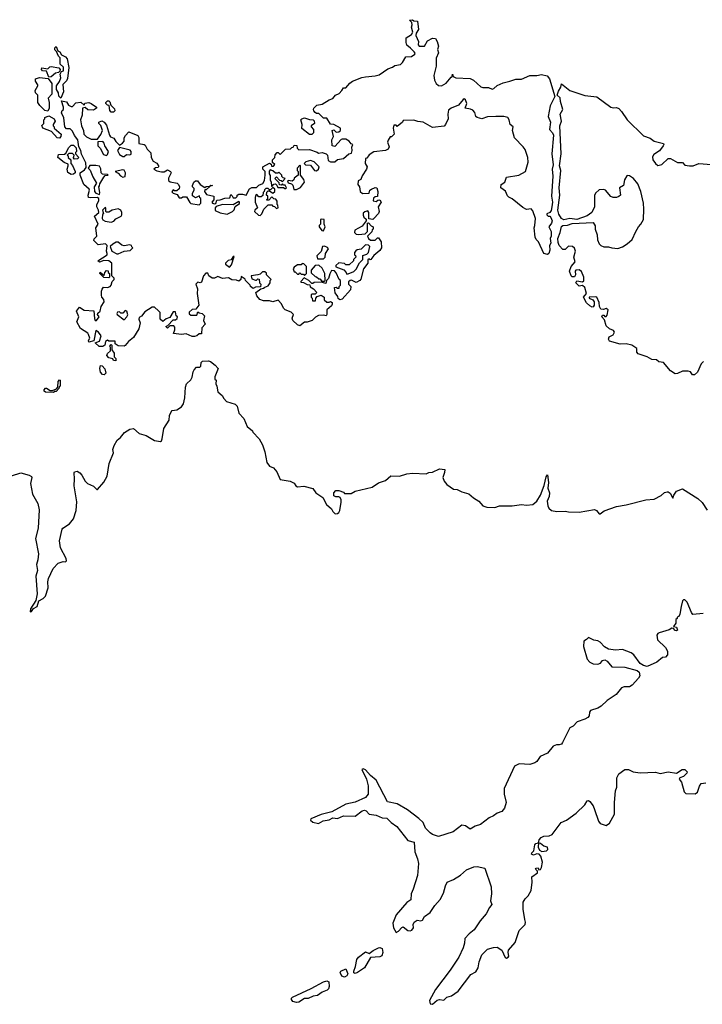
# Model space of a CAD drawing. Extents: x 2239831 to 2395310, y 665973 to 772585.
# Tile 11 of 144: x 2290815 to 2296635, y 677924 to 686320. Entities that reach past the tile are written whole.
import ezdxf

# ---------------------------------------------------------------- set-up
doc = ezdxf.new("R2010")
doc.units = 0

msp = doc.modelspace()

# ---------------------------------------------------------------- linework, layer by layer
at = {"layer": '0CON20XD'}
for points in [[(2291525, 683532.5), (2291493, 683533), (2291460, 683565), (2291495, 683580), (2291510, 683625), (2291486.4, 683656.4), (2291465, 683670), (2291448.3, 683581.7), (2291405, 683570), (2291403.3, 683585), (2291413.3, 683605), (2291403.3, 683635), (2291396, 683646), (2291335, 683687.5), (2291303.6, 683743.6), (2291320, 683785), (2291300, 683835), (2291325, 683867.5), (2291365, 683843.3), (2291447, 683837), (2291453, 683773), (2291460, 683755), (2291470, 683755), (2291492.5, 683785), (2291480, 683805), (2291483, 683817), (2291502.5, 683835), (2291510, 683875), (2291536.7, 683915), (2291533.3, 683935), (2291516.7, 683955), (2291511.7, 683971.7), (2291512, 684005), (2291518.3, 684021.7), (2291531.2, 684038.8), (2291565, 684036.7), (2291585.8, 684044.2), (2291596.2, 684055), (2291603, 684087), (2291620, 684105), (2291620, 684115), (2291600, 684135), (2291600, 684245), (2291575, 684262.5), (2291533.3, 684266.7), (2291495, 684252.5), (2291482.5, 684265), (2291560, 684315), (2291562.5, 684325), (2291556.7, 684345), (2291560, 684395), (2291548.3, 684408.3), (2291485, 684400), (2291447, 684437), (2291449.3, 684450.7), (2291472.5, 684475), (2291463.3, 684545), (2291483.3, 684575), (2291453.3, 684645), (2291490, 684675), (2291487, 684697), (2291473.3, 684725), (2291473.3, 684745), (2291490, 684775), (2291490, 684795), (2291475, 684802.5), (2291415, 684800), (2291403.3, 684805), (2291398.8, 684825), (2291410, 684865), (2291407.5, 684875), (2291362, 684915), (2291330, 684995), (2291330, 685015), (2291369.3, 685040.7), (2291381.7, 685058.3), (2291379.3, 685099.3), (2291343, 685173), (2291337.5, 685205), (2291320, 685235), (2291312.5, 685295), (2291281.7, 685331.7), (2291265, 685370), (2291245, 685390), (2291215, 685390), (2291200, 685405), (2291191.7, 685481.7), (2291173, 685527), (2291177.5, 685545), (2291187.5, 685555), (2291190, 685575), (2291172.5, 685627.5), (2291215, 685620), (2291230.7, 685590.7), (2291255, 685580), (2291265, 685580), (2291295, 685610), (2291337.5, 685617.5), (2291365, 685590), (2291371.7, 685608.3), (2291405, 685612.5), (2291425, 685606.7), (2291470, 685575), (2291470, 685565), (2291445, 685547.5), (2291395, 685552.5), (2291375, 685570), (2291350, 685565), (2291347.5, 685505), (2291333.3, 685465), (2291342.5, 685415), (2291360, 685375), (2291362.5, 685345), (2291385, 685322.5), (2291425, 685300), (2291478.3, 685301.7), (2291508.3, 685341.7), (2291522.5, 685375), (2291507, 685417), (2291490, 685435), (2291490, 685445), (2291515, 685457.5), (2291536.4, 685446.4), (2291555, 685420), (2291580, 685335), (2291590.7, 685320.7), (2291618.3, 685308.3), (2291635, 685280), (2291665, 685250), (2291693.3, 685266.7), (2291706.4, 685283.6), (2291707, 685313), (2291716.4, 685333.6), (2291745, 685362.5), (2291823, 685333), (2291830, 685315), (2291830, 685265), (2291877, 685257), (2291885, 685250), (2291902.5, 685215), (2291932.5, 685185), (2291937.5, 685145), (2291952.5, 685115), (2291985, 685097.5), (2291997.5, 685075), (2292000, 685065), (2291995, 685060), (2291973, 685057), (2291960, 685045), (2291985, 685030), (2292025, 685022.5), (2292046.4, 685023.6), (2292075, 685040), (2292102.5, 685025), (2292106.4, 685013.6), (2292085, 684970), (2292085, 684950), (2292098.3, 684938.3), (2292157, 684927), (2292170, 684915), (2292178.8, 684895), (2292175, 684877.5), (2292155, 684860), (2292135, 684860), (2292125, 684870), (2292111.7, 684851.7), (2292125, 684840), (2292158.3, 684828.3), (2292175, 684800), (2292195, 684800), (2292205, 684810), (2292238.3, 684808.3), (2292265, 684760), (2292275, 684752.5), (2292345, 684740), (2292360, 684755), (2292360, 684795), (2292351.7, 684801.7), (2292348.3, 684818.3), (2292315, 684800), (2292288.3, 684818.3), (2292288.3, 684841.7), (2292302.5, 684865), (2292301.7, 684881.7), (2292290, 684895), (2292290, 684905), (2292300, 684935), (2292313, 684947), (2292330, 684945), (2292353.6, 684913.6), (2292395, 684890), (2292405, 684897.5), (2292440, 684900), (2292445, 684910), (2292460, 684905), (2292440, 684900), (2292405, 684870), (2292395, 684870), (2292390, 684855), (2292408.3, 684828.3), (2292470, 684815), (2292470, 684785), (2292452.5, 684765), (2292460, 684755), (2292475, 684750), (2292488.3, 684751.7), (2292495, 684780), (2292525, 684782.5), (2292565, 684797.5), (2292608.3, 684801.7), (2292615, 684830), (2292628.3, 684818.3), (2292635, 684800), (2292658.3, 684801.7), (2292668.3, 684811.7), (2292670, 684825), (2292685, 684832.5), (2292715, 684832.5), (2292745, 684822.5), (2292775, 684877.5), (2292795, 684890), (2292835, 684890), (2292855, 684910), (2292887, 684923), (2292901.7, 684948.3), (2292907.5, 684995), (2292907.5, 685025), (2292887.5, 685045), (2292887.5, 685065), (2292945, 685097.5), (2292958.3, 685088.3), (2292961.7, 685071.7), (2292978.3, 685071.7), (2292990, 685085), (2292971.7, 685101.7), (2292970, 685125), (2292990, 685145), (2292993, 685167), (2293011.7, 685188.3), (2293018.3, 685188.3), (2293035, 685170), (2293083, 685217), (2293125, 685220), (2293135, 685230), (2293148.3, 685231.7), (2293155, 685250), (2293178.3, 685248.3), (2293180, 685225), (2293195, 685210), (2293285, 685212.5), (2293351.7, 685191.7), (2293363, 685183), (2293395, 685186.7), (2293427, 685177), (2293440, 685165), (2293445, 685120), (2293465, 685107.5), (2293501.7, 685108.3), (2293525, 685127.5), (2293575, 685137.5), (2293623, 685177), (2293645, 685182.5), (2293651.2, 685205), (2293648.3, 685231.7), (2293656.2, 685256.2), (2293641.7, 685261.7), (2293623.9, 685283.9), (2293595, 685300), (2293565, 685302.5), (2293555, 685297.5), (2293501.7, 685238.3), (2293480, 685245), (2293477.5, 685295), (2293490, 685325), (2293480, 685375), (2293495, 685380), (2293515, 685360), (2293537, 685363), (2293550, 685375), (2293550, 685395), (2293495, 685427.5), (2293465, 685430), (2293435, 685480), (2293405, 685480), (2293365, 685520), (2293345, 685520), (2293335, 685527.5), (2293322.3, 685542.3), (2293321.2, 685555), (2293324.2, 685565.8), (2293349.3, 685590.7), (2293395, 685600), (2293453, 685637), (2293485, 685647.5), (2293507.5, 685675), (2293538.3, 685691.7), (2293562.5, 685715), (2293575, 685740), (2293595, 685740), (2293630.5, 685779.5), (2293652.5, 685795), (2293733, 685827), (2293765, 685833.8), (2293845, 685840.6), (2293879.2, 685850.8), (2293955, 685901.8), (2293995, 685913.8), (2294015, 685928.9), (2294062, 685938), (2294079.1, 685955), (2294107.2, 686002.8), (2294155, 686005.6), (2294183.8, 686025), (2294186.7, 686035), (2294180, 686045), (2294148.4, 686078.4), (2294115, 686102.5), (2294110.5, 686125), (2294110, 686165), (2294156.9, 686193.1), (2294166.4, 686213.6), (2294156.7, 686255), (2294162.5, 686275), (2294160, 686295), (2294140, 686315), (2294165, 686320), (2294175, 686310), (2294206.4, 686306.4), (2294216.2, 686235), (2294196.7, 686205), (2294193.6, 686186.4), (2294216.2, 686135), (2294213.8, 686105), (2294222.5, 686095), (2294266.1, 686093.9), (2294291.7, 686138.3), (2294335, 686162), (2294359.1, 686159.1), (2294375, 686133.3), (2294385.8, 686095), (2294377.5, 686065), (2294386.4, 686036.4), (2294366.9, 685993.1), (2294367.1, 685925), (2294345.6, 685845), (2294350.9, 685805), (2294365.5, 685775), (2294385, 685757.9), (2294412.6, 685757.4), (2294451.5, 685778.5), (2294495, 685830), (2294502.5, 685835), (2294505, 685856.7), (2294510, 685835), (2294533.2, 685823.2), (2294655, 685817.5), (2294685, 685805.6), (2294747.6, 685747.6), (2294765, 685741.5), (2294812.7, 685742.7), (2294845, 685728), (2294857.9, 685732.1), (2294885, 685758), (2294937.9, 685782.1), (2294995, 685794.4), (2295045, 685813.5), (2295095, 685812.3), (2295165, 685843.6), (2295225, 685843.5), (2295265, 685853.5), (2295312.5, 685842.5), (2295331.2, 685815), (2295379.2, 685665), (2295337.1, 685585), (2295320.8, 685495), (2295341.9, 685445), (2295333.1, 685385), (2295358.5, 685355), (2295366.1, 685335), (2295353.3, 685175), (2295365, 685082.5), (2295356.2, 685045), (2295361.2, 684985), (2295348.8, 684815), (2295356.7, 684765), (2295352.9, 684725), (2295346.2, 684693.8), (2295335, 684676.7), (2295310, 684665), (2295310, 684655), (2295320, 684645), (2295335, 684643.3), (2295345, 684632), (2295355.4, 684605.4), (2295350.6, 684585), (2295327.5, 684555), (2295345.7, 684515), (2295345.6, 684475), (2295337.5, 684455), (2295342.5, 684415), (2295331.2, 684395), (2295336, 684355), (2295326.7, 684325), (2295315, 684317.5), (2295285, 684327.5), (2295237.5, 684425), (2295217.5, 684445), (2295210, 684465), (2295201.2, 684545), (2295208.8, 684565), (2295213.6, 684623.6), (2295190.7, 684690.7), (2295175, 684707.5), (2295135, 684702.5), (2295105, 684717.5), (2295013.6, 684793.6), (2294985, 684807.5), (2294975, 684817.5), (2294957.9, 684857.9), (2294917.5, 684885), (2294920, 684915), (2294952.5, 684935), (2294965, 684977.5), (2295070, 684995), (2295127.5, 685025), (2295150, 685105), (2295148.8, 685145), (2295123.6, 685213.6), (2295107.5, 685235), (2295035, 685312.5), (2295017.5, 685375), (2295022.5, 685405), (2294996.4, 685426.4), (2294990, 685465), (2294977.5, 685485), (2294943.9, 685493.9), (2294875, 685494.2), (2294805, 685490.6), (2294755, 685474.4), (2294715.8, 685485.8), (2294705, 685493.3), (2294695, 685527.5), (2294677.9, 685547.9), (2294658.1, 685558.1), (2294613.3, 685565), (2294626.5, 685605), (2294615, 685636.7), (2294605, 685645.8), (2294595, 685640.8), (2294557.9, 685592.1), (2294494.7, 685565.3), (2294472.3, 685547.7), (2294464.6, 685515), (2294467.1, 685475), (2294447.1, 685425), (2294435, 685412.9), (2294335, 685400), (2294255, 685446.7), (2294210.9, 685450.9), (2294175, 685464), (2294085, 685460), (2294080, 685445), (2294035, 685410), (2294025, 685420), (2294005, 685420), (2294000, 685395), (2294007.5, 685345), (2293985, 685320), (2293975, 685320), (2293958.3, 685291.7), (2293952.5, 685275), (2293966.2, 685235), (2293956.7, 685215), (2293935, 685203.8), (2293835, 685193.3), (2293795, 685167.5)], [(2291165, 685650), (2291148.3, 685668.3), (2291147.5, 685695), (2291130, 685725), (2291130, 685755), (2291156.2, 685793.8), (2291166.7, 685825), (2291160, 685855), (2291171.7, 685878.3), (2291187.5, 685885), (2291190, 685915), (2291161.7, 685941.7), (2291160, 685995), (2291145, 686010), (2291128.3, 686048.3), (2291113.6, 686063.6), (2291115, 686080), (2291125, 686090), (2291140, 686055), (2291157.5, 686045), (2291170.7, 686020.7), (2291205, 686002.5), (2291220, 685985), (2291233, 685913), (2291221.7, 685818.3), (2291215, 685800), (2291183.6, 685766.4), (2291190, 685705), (2291165, 685650)], [(2291065, 685830), (2291045, 685880), (2291010, 685885), (2291002.5, 685895), (2291005, 685910), (2291055, 685900), (2291071.7, 685918.3), (2291085, 685920), (2291148.3, 685908.3), (2291160, 685895), (2291158.3, 685881.7), (2291145, 685870), (2291120, 685865), (2291085, 685832.5), (2291065, 685830)], [(2291055, 685540), (2291030, 685545), (2290987, 685587), (2290971.2, 685615), (2290970, 685675), (2290950, 685695), (2290947.5, 685715), (2290970, 685755), (2290970, 685765), (2290950, 685795), (2290950, 685815), (2290985, 685827.5), (2291057.5, 685817.5), (2291090, 685775), (2291090, 685685), (2291058.3, 685651.7), (2291067.5, 685615), (2291067.5, 685565), (2291055, 685540)], [(2296645, 683405.7), (2296625, 683386.2), (2296594, 683315), (2296568.8, 683291.2), (2296551.7, 683291.7), (2296535, 683317.5), (2296515, 683323.3), (2296465, 683323.3), (2296425, 683303.3), (2296405, 683300), (2296365, 683326.7), (2296305, 683396.7), (2296265, 683402.5), (2296245, 683420), (2296205, 683423.3), (2296164, 683444), (2296089.3, 683469.3), (2296077.5, 683485), (2296076.7, 683515), (2296033.9, 683543.9), (2295985, 683556.2), (2295933.6, 683553.6), (2295845, 683577.5), (2295836.7, 683595), (2295842.5, 683615), (2295876, 683634), (2295887.5, 683655), (2295878.3, 683668.3), (2295843, 683683), (2295815, 683710), (2295801.7, 683761.7), (2295780, 683785), (2295785, 683800), (2295795, 683800), (2295805, 683790), (2295815, 683790), (2295825, 683800), (2295832.5, 683845), (2295815, 683857.5), (2295791.7, 683848.3), (2295770.7, 683850.7), (2295757.5, 683875), (2295757, 683907), (2295735, 683952.5), (2295725, 683958), (2295670, 683955), (2295670, 683945), (2295701.2, 683931.2), (2295713.3, 683915), (2295713.3, 683885), (2295705, 683872.5), (2295695, 683870), (2295675, 683878.8), (2295646.7, 683905), (2295623.3, 683955), (2295648, 683985), (2295635, 684037.5), (2295615, 684053.3), (2295585, 684047.5), (2295557.5, 684075), (2295565, 684092.5), (2295615, 684083.3), (2295626, 684094), (2295626, 684125), (2295605, 684172), (2295585, 684188), (2295556.4, 684183.6), (2295550, 684175), (2295553.8, 684145), (2295545, 684127.5), (2295525, 684127.5), (2295516.4, 684136.4), (2295503.6, 684176.4), (2295516.7, 684215), (2295551.2, 684255), (2295540.8, 684295), (2295553.8, 684345), (2295545, 684372.5), (2295527.3, 684387.3), (2295495, 684390), (2295465, 684360), (2295445, 684360), (2295414.1, 684394.1), (2295405, 684420), (2295402.9, 684455), (2295423.3, 684506.7), (2295434.4, 684555.6), (2295445, 684566.2), (2295485, 684568.8), (2295525, 684581.2), (2295705, 684590), (2295721.7, 684561.7), (2295722.5, 684535), (2295740, 684485), (2295743, 684443), (2295755, 684410), (2295770, 684395), (2295795, 684382.5), (2295835, 684382.5), (2295865, 684373.3), (2295915, 684370), (2295955.9, 684384.1), (2295995, 684407.5), (2296037.5, 684445), (2296067.5, 684515), (2296092.5, 684555), (2296112.5, 684575), (2296133.8, 684615), (2296136.9, 684705), (2296134.2, 684755), (2296112.5, 684855), (2296085, 684920), (2296048, 684965), (2296015, 684988), (2296000.7, 684990.7), (2295990.7, 684989.3), (2295972.5, 684955), (2295963, 684907), (2295928.8, 684885), (2295936.7, 684825), (2295925, 684812.5), (2295905, 684802.5), (2295875, 684802.5), (2295855, 684812.5), (2295810, 684865), (2295795, 684872.5), (2295755, 684870), (2295725, 684840), (2295715, 684820), (2295716.1, 684723.9), (2295693.3, 684676.7), (2295653.6, 684646.4), (2295565, 684616.2), (2295505, 684623.8), (2295455, 684613.8), (2295433.4, 684623.4), (2295410.8, 684660.8), (2295403.9, 684695), (2295420.9, 684825), (2295415.4, 684885), (2295429.6, 685035), (2295417.9, 685075), (2295433.3, 685175), (2295420.8, 685415), (2295436, 685455), (2295422.5, 685515), (2295445.6, 685555), (2295426.9, 685623.1), (2295424.2, 685655), (2295397.5, 685675), (2295408.1, 685711.9), (2295429.2, 685745), (2295435, 685772.5), (2295505.6, 685715.6), (2295634.8, 685674.7), (2295735, 685660.8), (2295855, 685574.4), (2295875, 685568.1), (2295905, 685570), (2295922.3, 685562.3), (2295946.9, 685536.9), (2295996, 685465), (2296135, 685330), (2296190.7, 685310.7), (2296224.1, 685284.1), (2296303, 685263), (2296307.5, 685255), (2296302.5, 685245), (2296269.3, 685200.7), (2296220.7, 685169.3), (2296210.7, 685149.3), (2296213.9, 685123.9), (2296235, 685092.5), (2296255, 685077.5), (2296290, 685085), (2296345, 685137.5), (2296365, 685137.5), (2296425, 685103.3), (2296465, 685102.5), (2296485, 685080), (2296525, 685072.5), (2296557, 685073), (2296605, 685092.5), (2296715, 685086.2)], [(2291615, 685532.5), (2291595, 685532.5), (2291582.5, 685545), (2291578.3, 685588.3), (2291565, 685590), (2291550, 685605), (2291550, 685615), (2291563, 685627), (2291575, 685627.5), (2291585, 685620), (2291591.7, 685591.7), (2291625, 685560), (2291627, 685543), (2291615, 685532.5)], [(2291155, 685310), (2291133.6, 685313.6), (2291086.7, 685366.7), (2291012.5, 685395), (2291003.6, 685416.4), (2291020, 685435), (2291020, 685465), (2291030, 685475), (2291030, 685485), (2291065, 685500), (2291110, 685475), (2291117.5, 685455), (2291100, 685425), (2291100, 685415), (2291110, 685405), (2291110, 685395), (2291170, 685345), (2291167, 685323), (2291155, 685310)], [(2293305, 685340), (2293285, 685340), (2293221.7, 685391.7), (2293222.5, 685425), (2293213.3, 685465), (2293220, 685475), (2293245, 685483.3), (2293285, 685467.5), (2293317, 685467), (2293327, 685457), (2293327.5, 685435), (2293300, 685415), (2293300, 685405), (2293320, 685385), (2293320, 685355), (2293305, 685340)], [(2291255, 685001.2), (2291225, 685016.7), (2291218.8, 685045), (2291230, 685075), (2291228.3, 685088.3), (2291195, 685103.3), (2291140, 685145), (2291145, 685170), (2291197.5, 685172.5), (2291208.3, 685181.7), (2291235, 685230), (2291255, 685250), (2291275, 685250), (2291298.3, 685228.3), (2291300, 685195), (2291291.7, 685188.3), (2291290, 685175), (2291320, 685145), (2291307, 685133), (2291281.7, 685131.7), (2291270, 685145), (2291278.3, 685151.7), (2291280, 685165), (2291265, 685180), (2291235, 685180), (2291220, 685165), (2291228.3, 685158.3), (2291230, 685145), (2291250, 685125), (2291250, 685095), (2291267, 685077), (2291287.5, 685025), (2291287, 685013), (2291275, 685003.3), (2291255, 685001.2)], [(2291555, 685162.5), (2291565, 685170), (2291572.5, 685195), (2291542.5, 685245), (2291537, 685267), (2291525, 685280), (2291481.7, 685278.3), (2291482.5, 685245), (2291502.5, 685225), (2291530.7, 685170.7), (2291555, 685162.5)], [(2291705, 685152.5), (2291725, 685170), (2291755, 685167.5), (2291765, 685172.5), (2291767, 685197), (2291757, 685207), (2291665, 685230), (2291650, 685205), (2291665, 685170), (2291695, 685152.5), (2291705, 685152.5)], [(2293795, 685167.5), (2293775, 685140), (2293763.3, 685135), (2293760, 685095), (2293777.5, 685065), (2293773.3, 685045), (2293735, 684987.5), (2293723, 684957), (2293702.5, 684945), (2293697.5, 684915), (2293712.5, 684895), (2293717.5, 684855), (2293738.3, 684838.3), (2293795, 684840), (2293800, 684865), (2293813.9, 684876.1), (2293845, 684890), (2293860, 684885), (2293870, 684855), (2293867, 684813), (2293845, 684810), (2293831.7, 684798.3), (2293830, 684775), (2293855, 684770), (2293868.3, 684781.7), (2293885, 684782.5), (2293896, 684765), (2293872.5, 684725), (2293880, 684685), (2293875, 684667.5), (2293835, 684623.3), (2293825, 684617.5), (2293791.7, 684621.7), (2293792.5, 684675), (2293785, 684690), (2293758.3, 684681.7), (2293745, 684670), (2293743, 684653), (2293750, 684635), (2293768.3, 684618.3), (2293770, 684605), (2293735, 684560), (2293673.6, 684526.4), (2293670, 684505), (2293685, 684490), (2293705, 684487.5), (2293760, 684495), (2293780, 684515), (2293780, 684585), (2293788.3, 684588.3), (2293811.7, 684561.7), (2293830, 684555), (2293830, 684535), (2293821.7, 684528.3), (2293818.3, 684511.7), (2293780, 684475), (2293790, 684455), (2293805, 684440), (2293845, 684440), (2293865, 684460), (2293875, 684460), (2293896.7, 684425), (2293898.8, 684375), (2293885, 684352.5), (2293835, 684310), (2293810, 684275), (2293802.5, 684272.5), (2293795, 684280), (2293782.5, 684275), (2293782.5, 684245), (2293746.7, 684195), (2293725, 684107.5), (2293715.6, 684095), (2293685, 684080), (2293645, 684097.5), (2293633, 684097), (2293620, 684085), (2293620, 684065), (2293637.5, 684045), (2293635, 684017.5), (2293565, 683937.5), (2293545, 683930), (2293531.7, 683941.7), (2293528.3, 683958.3), (2293505, 683990), (2293500, 684035), (2293515, 684040), (2293525, 684030), (2293538.3, 684031.7), (2293540, 684045), (2293550, 684055), (2293550, 684095), (2293540, 684105), (2293515, 684160), (2293498.3, 684178.3), (2293475, 684180), (2293458.3, 684151.7), (2293447, 684113), (2293430, 684095), (2293425, 684070), (2293385, 684082.5), (2293325, 684080), (2293315, 684070), (2293305, 684070), (2293280, 684095), (2293241.7, 684118.3), (2293211.7, 684088.3), (2293211.7, 684081.7), (2293235, 684080), (2293265, 684062.5), (2293288.3, 684058.3), (2293291.7, 684041.7), (2293320, 684025), (2293347.5, 683995), (2293335, 683980), (2293305, 683980), (2293300, 683975), (2293300, 683955), (2293310, 683945), (2293311.7, 683921.7), (2293338.3, 683921.7), (2293340, 683945), (2293351.7, 683958.3), (2293385, 683970), (2293410, 683955), (2293411.7, 683931.7), (2293435, 683910), (2293455, 683910), (2293465, 683917.5), (2293478.3, 683908.3), (2293480, 683895), (2293475, 683880), (2293433, 683847), (2293433.3, 683805), (2293427.5, 683795), (2293405, 683801.2), (2293363, 683797), (2293337, 683783), (2293310, 683755), (2293265, 683740), (2293245, 683740), (2293205, 683710), (2293185, 683716.7), (2293144, 683755), (2293137.5, 683775), (2293150, 683805), (2293130, 683825), (2293080, 683845), (2293065, 683860), (2293048.3, 683898.3), (2293018.3, 683928.3), (2292975, 683913.3), (2292945, 683923.3), (2292895, 683921.2), (2292863.3, 683935), (2292837.5, 683965), (2292830, 683995), (2292870, 684025), (2292895, 684030), (2292905, 684040), (2292935, 684050), (2292950, 684075), (2292950, 684095), (2292960, 684105), (2292920, 684145), (2292918.3, 684158.3), (2292905, 684170), (2292885, 684170), (2292865, 684150), (2292847, 684143), (2292790, 684135), (2292795, 684110), (2292825, 684100), (2292835, 684100), (2292845, 684110), (2292858.3, 684108.3), (2292860, 684075), (2292870, 684065), (2292868.3, 684041.7), (2292825, 684040), (2292805, 684027.5), (2292782.5, 684045), (2292780, 684055), (2292740, 684095), (2292738.3, 684108.3), (2292705, 684130), (2292700, 684105), (2292685, 684090), (2292665, 684100), (2292625, 684102.5), (2292595, 684120), (2292545, 684114.2), (2292505, 684130), (2292475, 684116.7), (2292455, 684116.7), (2292427.5, 684135), (2292418.3, 684158.3), (2292401.7, 684158.3), (2292383, 684137), (2292365, 684082.5), (2292355, 684077.5), (2292335, 684082.5), (2292317.5, 684065), (2292330, 684025), (2292327.5, 683985), (2292342.5, 683885), (2292318.3, 683851.7), (2292285, 683850), (2292260, 683825), (2292261.7, 683811.7), (2292275, 683800), (2292325, 683800), (2292335, 683830), (2292345, 683820), (2292370, 683815), (2292390, 683795), (2292382.5, 683755), (2292397.5, 683725), (2292368.3, 683691.7), (2292365, 683640), (2292345, 683640), (2292325.9, 683624.1), (2292305, 683618.8), (2292285, 683618.8), (2292235, 683640), (2292195, 683634.4), (2292127.5, 683645), (2292137.5, 683675), (2292137, 683697), (2292128.3, 683708.3), (2292095, 683710), (2292075, 683690), (2292062.5, 683705), (2292078.3, 683711.7), (2292125, 683760), (2292145, 683760), (2292158.3, 683771.7), (2292160, 683785), (2292150, 683795), (2292145, 683830), (2292125, 683830), (2292095, 683780), (2292065, 683770), (2292035, 683747.5), (2292014.2, 683765), (2292013.3, 683823.3), (2291998.3, 683838.3), (2291965, 683867.5), (2291945, 683867.5), (2291882.5, 683827.5), (2291855, 683792.5), (2291835, 683780), (2291832.5, 683765), (2291843.3, 683735), (2291830, 683685), (2291785, 683610), (2291744, 683576), (2291715, 683541.2), (2291705, 683536.7), (2291655, 683540), (2291630, 683555), (2291628.3, 683578.3), (2291575, 683580), (2291565, 683587.5), (2291547.5, 683575), (2291542.5, 683545), (2291525, 683532.5)], [(2291495, 684830), (2291500, 684845), (2291490, 684895), (2291497, 684903), (2291498.3, 684921.7), (2291531.7, 684978.3), (2291545, 684990), (2291570, 684995), (2291565, 685000), (2291521.7, 685001.7), (2291510, 685015), (2291507, 685047), (2291495, 685070), (2291465, 685077.5), (2291413, 685077), (2291400, 685055), (2291417, 685037), (2291439.3, 684979.3), (2291470, 684925), (2291450, 684895), (2291453.6, 684853.6), (2291465, 684840), (2291495, 684830)], [(2293151.7, 684871.7), (2293175, 684872.5), (2293210, 684890), (2293242.5, 684935), (2293237, 684957), (2293210, 684995), (2293210, 685075), (2293205, 685080), (2293180, 685055), (2293180, 685035), (2293190, 685025), (2293190, 684995), (2293155, 684970), (2293152.5, 684955), (2293138.3, 684941.7), (2293105, 684950), (2293100, 684945), (2293105, 684930), (2293131.7, 684921.7), (2293145, 684910), (2293151.7, 684871.7)], [(2293345, 685032.5), (2293362.5, 685045), (2293367.5, 685065), (2293327, 685107), (2293295, 685120), (2293255, 685107.5), (2293240, 685095), (2293253, 685083), (2293295, 685080), (2293330, 685035), (2293345, 685032.5)], [(2291695, 684977.5), (2291715, 684982.5), (2291717.5, 685015), (2291705, 685037.5), (2291695, 685040), (2291630, 685025), (2291655, 685010), (2291675, 684987.5), (2291695, 684977.5)], [(2293085, 684880), (2293090, 684885), (2293078.3, 684908.3), (2293065, 684910), (2293055, 684920), (2293045, 684910), (2293031.7, 684911.7), (2293028.3, 684928.3), (2292990, 684965), (2293005, 684980), (2293031.7, 684951.7), (2293045, 684950), (2293055, 684940), (2293080, 684965), (2293061.7, 684971.7), (2293051.7, 684981.7), (2293050, 684995), (2293025, 685020), (2293015, 685010), (2292995, 685010), (2292975, 685030), (2292951.7, 685038.3), (2292943, 685027), (2292942.5, 685005), (2292951.7, 684991.7), (2292950, 684955), (2292960, 684935), (2292961.7, 684901.7), (2292968.3, 684901.7), (2292981.7, 684918.3), (2292995, 684920), (2293008.3, 684908.3), (2293015, 684890), (2293065, 684890), (2293075, 684880), (2293085, 684880)], [(2292865, 684650), (2292880, 684665), (2292897, 684703), (2292935, 684740), (2292965, 684740), (2292975, 684730), (2292988.3, 684728.3), (2293005, 684710), (2293020, 684715), (2293017, 684737), (2293010, 684745), (2293011.7, 684771.7), (2292998.3, 684788.3), (2292981.7, 684791.7), (2292965, 684810), (2292938.3, 684781.7), (2292925, 684780), (2292920, 684785), (2292930, 684795), (2292930, 684815), (2292920, 684825), (2292921.7, 684848.3), (2292935, 684860), (2292945, 684860), (2292975, 684840), (2292990, 684855), (2292990, 684875), (2292975, 684890), (2292955, 684870), (2292945, 684870), (2292935, 684880), (2292915, 684880), (2292901.7, 684868.3), (2292900, 684855), (2292890, 684845), (2292888.3, 684821.7), (2292875, 684810), (2292855, 684810), (2292838.3, 684828.3), (2292830, 684825), (2292823.3, 684805), (2292823.3, 684765), (2292842.5, 684715), (2292820, 684695), (2292817.5, 684685), (2292851.7, 684651.7), (2292865, 684650)], [(2291595, 684593.8), (2291618.3, 684601.7), (2291635, 684622.5), (2291680, 684645), (2291687.5, 684655), (2291687.5, 684675), (2291676.4, 684696.4), (2291655, 684707.5), (2291603, 684697), (2291575, 684680), (2291555, 684680), (2291550, 684685), (2291550, 684715), (2291545, 684717.5), (2291520, 684695), (2291530, 684665), (2291522.5, 684657.5), (2291517.5, 684625), (2291523.6, 684613.6), (2291545, 684602.5), (2291595, 684593.8)], [(2292585, 684662.5), (2292630, 684685), (2292645, 684700), (2292651.7, 684728.3), (2292688.3, 684751.7), (2292690, 684765), (2292685, 684770), (2292635, 684740), (2292545, 684743.3), (2292491.7, 684728.3), (2292483, 684717), (2292481.7, 684691.7), (2292525, 684672.5), (2292585, 684662.5)], [(2293405, 684520), (2293420, 684555), (2293410, 684575), (2293410, 684615), (2293385, 684620), (2293380, 684615), (2293380, 684575), (2293370, 684565), (2293370, 684555), (2293391.7, 684521.7), (2293405, 684520)], [(2291643, 684323), (2291655, 684323.3), (2291705, 684347.5), (2291757, 684353), (2291780, 684375), (2291771.7, 684381.7), (2291770, 684395), (2291755, 684400), (2291705, 684392.5), (2291685, 684397.5), (2291655, 684422.5), (2291638.3, 684421.7), (2291610, 684405), (2291587.5, 684385), (2291600, 684345), (2291643, 684323)], [(2293405, 684280), (2293420, 684295), (2293422.5, 684325), (2293447.5, 684365), (2293438.3, 684378.3), (2293415, 684390), (2293397.5, 684385), (2293387, 684343), (2293350, 684305), (2293355, 684280), (2293405, 684280)], [(2293605, 684150), (2293615, 684152.5), (2293665, 684173.8), (2293685, 684192.5), (2293713, 684247), (2293740, 684275), (2293741.7, 684308.3), (2293775, 684320), (2293790, 684335), (2293800, 684385), (2293788.3, 684398.3), (2293765, 684400), (2293727, 684363), (2293693, 684357), (2293681.7, 684348.3), (2293670, 684335), (2293670, 684315), (2293678.3, 684308.3), (2293680, 684295), (2293660, 684275), (2293660, 684265), (2293625, 684230), (2293595, 684230), (2293585, 684240), (2293535, 684247.5), (2293510, 684225), (2293511.7, 684211.7), (2293578.3, 684188.3), (2293600, 684165), (2293605, 684150)], [(2292605, 684210), (2292621.7, 684228.3), (2292645, 684300), (2292635, 684300), (2292618.3, 684271.7), (2292593, 684267), (2292570, 684245), (2292570, 684235), (2292605, 684210)], [(2293245, 684140), (2293260, 684155), (2293260, 684215), (2293238.3, 684238.3), (2293225, 684240), (2293215, 684230), (2293185, 684230), (2293155, 684210), (2293147.5, 684195), (2293155, 684170), (2293165, 684170), (2293185, 684150), (2293195, 684150), (2293205, 684160), (2293215, 684150), (2293235, 684150), (2293245, 684140)], [(2293415, 684090), (2293420, 684095), (2293417.5, 684155), (2293395, 684200), (2293367, 684227), (2293335, 684222.5), (2293300, 684185), (2293301.7, 684161.7), (2293335, 684130), (2293347, 684127), (2293365, 684110), (2293375, 684110), (2293391.7, 684091.7), (2293415, 684090)], [(2291575, 684120), (2291531.7, 684121.7), (2291500, 684155), (2291501.7, 684168.3), (2291535, 684140), (2291540, 684165), (2291555, 684180), (2291568.3, 684178.3), (2291570, 684165), (2291580, 684155), (2291580, 684125), (2291575, 684120)], [(2291705, 683760), (2291730, 683785), (2291737, 683803), (2291730, 683835), (2291715, 683840), (2291695, 683817.5), (2291678.3, 683818.3), (2291665, 683827.5), (2291650, 683825), (2291642.5, 683815), (2291647.5, 683805), (2291705, 683760)], [(2291635, 683410), (2291615, 683412.5), (2291608.3, 683428.3), (2291575, 683437.5), (2291557.5, 683455), (2291565, 683472.5), (2291590, 683495), (2291590, 683525), (2291582.5, 683535), (2291595, 683550), (2291600, 683545), (2291600, 683505), (2291620, 683475), (2291620, 683445), (2291635, 683430), (2291635, 683410)], [(2290675, 682407.1), (2290825, 682455.8), (2290897.3, 682437.3), (2290915.9, 682425.9), (2290920, 682415), (2290906.7, 682365), (2290924.2, 682275), (2290971.4, 682195), (2290980.9, 682140.9), (2290971.5, 681985), (2290950.6, 681895), (2290975.8, 681764.2), (2290971.4, 681715), (2290957.5, 681675), (2290965.8, 681624.2), (2290954.3, 681575), (2290964.2, 681425), (2290954.2, 681365.8), (2290906.2, 681295), (2290905, 681271.2), (2290915, 681273.8), (2290932, 681298), (2290965, 681316.2), (2290980, 681365), (2291015.6, 681384.4), (2291036, 681405), (2291056.9, 681475), (2291054.4, 681525), (2291060, 681555), (2291101.1, 681638.9), (2291142.5, 681685), (2291185, 681698.6), (2291205, 681698), (2291213.8, 681705), (2291211.4, 681725), (2291164, 681815), (2291156.2, 681875), (2291176.7, 681975), (2291183.3, 681985), (2291239.1, 682020.9), (2291272.9, 682065), (2291296, 682135), (2291301.2, 682208.8), (2291279.2, 682345), (2291284, 682405), (2291278.8, 682455), (2291283.3, 682465), (2291305, 682468.8), (2291327.5, 682455), (2291346.1, 682436.1), (2291372.5, 682385), (2291393.6, 682363.6), (2291445, 682342.5), (2291472.5, 682315), (2291480, 682315), (2291533.6, 682376.4), (2291561.7, 682428.3), (2291578, 682535), (2291613.8, 682625), (2291610.8, 682655), (2291621.1, 682688.9), (2291645.6, 682734.4), (2291675, 682756.2), (2291709.4, 682800.6), (2291755, 682829.4), (2291785, 682832.5), (2291835, 682790), (2291895, 682773.3), (2291965, 682732.5), (2292015, 682722.5), (2292025, 682730), (2292030, 682745), (2292044, 682835), (2292090, 682905), (2292093.8, 682945), (2292106.7, 682975), (2292115, 682986.7), (2292155, 682993.3), (2292195, 683018.8), (2292212, 683045), (2292224, 683095), (2292228.8, 683185), (2292236.7, 683215), (2292275, 683250), (2292287, 683273), (2292293, 683317), (2292302.5, 683335), (2292323, 683357), (2292351.7, 683358.3), (2292360, 683365), (2292363.3, 683396.7), (2292373, 683407), (2292425, 683412), (2292441.2, 683405), (2292482.5, 683375), (2292507.5, 683345), (2292480, 683275), (2292480, 683255), (2292490, 683245), (2292487.5, 683215), (2292497.5, 683195), (2292505, 683147.5), (2292542.5, 683115), (2292555, 683090), (2292580, 683065), (2292651.7, 683041.7), (2292670, 683025), (2292683.3, 682965), (2292725, 682920), (2292755, 682850), (2292800, 682815), (2292801.7, 682801.7), (2292857.5, 682745), (2292886.7, 682695), (2292906.7, 682635), (2292923.8, 682545), (2292945, 682512.5), (2292979.3, 682499.3), (2293007.5, 682465), (2293035, 682400), (2293120, 682385), (2293155, 682366.7), (2293170, 682345), (2293185, 682336.7), (2293238.3, 682341.7), (2293315, 682321.2), (2293340, 682285), (2293400, 682245), (2293432.5, 682185), (2293475, 682150), (2293486.2, 682126.2)], [(2291535, 683292.5), (2291520, 683295), (2291503.3, 683315), (2291497.5, 683345), (2291505, 683370), (2291518.3, 683368.3), (2291541.7, 683341.7), (2291550, 683305), (2291535, 683292.5)], [(2291105, 683140), (2291035, 683142.5), (2291023, 683153), (2291023.3, 683165), (2291035, 683177.5), (2291043, 683177), (2291075, 683157.5), (2291095, 683157.5), (2291128.3, 683171.7), (2291140, 683185), (2291142.5, 683235), (2291155, 683250), (2291160, 683245), (2291160, 683195), (2291151.7, 683188.3), (2291150, 683175), (2291125, 683150), (2291115, 683150), (2291105, 683140)], [(2293486.2, 682126.2), (2293505, 682106.7), (2293525, 682108.8), (2293535, 682116.7), (2293543.8, 682135), (2293556.7, 682205), (2293557.5, 682225), (2293546.7, 682246.7), (2293535, 682252.5), (2293510.7, 682250.7), (2293495, 682260), (2293493.8, 682286.2), (2293510, 682305), (2293536.4, 682306.4), (2293575, 682290), (2293585, 682280), (2293641.7, 682278.3), (2293675, 682300), (2293820, 682335), (2293875, 682370), (2293935, 682390), (2293978.3, 682431.7), (2294055, 682427.5), (2294115, 682447.5), (2294165, 682452.5), (2294281.7, 682448.3), (2294305, 682460), (2294335, 682462.5), (2294395, 682490), (2294440, 682485), (2294438.3, 682458.3), (2294422.5, 682415), (2294433.3, 682385), (2294457.7, 682357.7), (2294515, 682317.5), (2294545, 682313.3), (2294585, 682293.3), (2294645, 682277.5), (2294685, 682242.5), (2294730, 682215), (2294763.6, 682173.6), (2294797, 682163), (2294865, 682160), (2294905, 682173.3), (2295015, 682173.8), (2295095, 682186.7), (2295135, 682180), (2295190, 682185), (2295223.8, 682215), (2295255, 682265.8), (2295288, 682348), (2295305, 682422.5), (2295315, 682440), (2295324.2, 682374.2), (2295318.5, 682325), (2295333.1, 682285), (2295329.5, 682255), (2295313, 682213), (2295317.5, 682175), (2295327.5, 682155), (2295350, 682135), (2295395, 682126.7), (2295465, 682130), (2295495, 682123.3), (2295585, 682120), (2295715, 682142.5), (2295732.5, 682135), (2295755, 682107.5), (2295765, 682107.5), (2295798.3, 682131.7), (2295905, 682170), (2295985, 682183.3), (2296153.6, 682226.4), (2296225, 682232.5), (2296285, 682262.5), (2296313, 682287), (2296335, 682293.3), (2296345, 682293.3), (2296361.7, 682281.7), (2296385, 682240), (2296392.5, 682265), (2296415, 682300), (2296465, 682320), (2296596.4, 682236.4), (2296633, 682203), (2296677, 682137)], [(2296642.7, 681257.3), (2296555, 681248.1), (2296542.1, 681265), (2296505, 681353.8), (2296485, 681372.5), (2296475, 681372.5), (2296467.5, 681365), (2296454, 681315), (2296445, 681250), (2296435, 681230), (2296420, 681225), (2296420, 681215), (2296410, 681205), (2296410, 681175), (2296390, 681145), (2296415, 681140), (2296422.5, 681115), (2296415, 681107.5), (2296405, 681110), (2296388.3, 681128.3), (2296375, 681130), (2296354.1, 681115.9), (2296268.3, 681091.7), (2296255.4, 681084.6), (2296248.6, 681071.4), (2296251.9, 681031.9), (2296320.4, 680965), (2296337.3, 680935), (2296339.1, 680905), (2296321.2, 680885), (2296295, 680880), (2296247.7, 680842.3), (2296165, 680803.3), (2296135, 680811.9), (2296105, 680830.4), (2296050.5, 680905), (2296030.1, 680920.1), (2295955, 680948.3), (2295896.3, 680943.7), (2295835, 680951.1), (2295800.8, 680970.8), (2295765, 681011.5), (2295745, 681022.9), (2295709.2, 681029.2), (2295665, 681052.5), (2295647.5, 681035), (2295625, 681020), (2295622.5, 680975), (2295655, 680866.7), (2295675, 680840.6), (2295705, 680828.5), (2295745, 680823.5), (2295766.9, 680833.1), (2295785.5, 680854.5), (2295805, 680861.4), (2295825, 680850), (2295865, 680800.6), (2295975, 680798.1), (2296079.2, 680769.2), (2296095.7, 680755), (2296102.2, 680725), (2296092, 680705), (2296037.5, 680645), (2296015, 680631.6), (2295969.4, 680630.6), (2295946.7, 680623.3), (2295901.1, 680565), (2295824.3, 680515), (2295773.3, 680465), (2295745, 680448.8), (2295681.7, 680428.3), (2295674, 680415), (2295670.5, 680385), (2295659.9, 680370.1), (2295634, 680355), (2295568.1, 680331.9), (2295535.6, 680295), (2295505, 680280.4), (2295444.6, 680155.4), (2295435, 680142.5), (2295415, 680136.9), (2295392.6, 680137.4), (2295365, 680125.6), (2295315, 680065.7), (2295252, 680038), (2295224.6, 679995.4), (2295207.1, 679982.9), (2295165, 679969.6), (2295075, 679973.6), (2295035, 679955.7), (2294946.5, 679765), (2294945.4, 679715), (2294962.2, 679645), (2294948.9, 679595), (2294925, 679568.1), (2294885, 679554.6), (2294855, 679531.5), (2294816.9, 679515), (2294745, 679457.8), (2294697.4, 679442.6), (2294655, 679418), (2294616.3, 679446.3), (2294585, 679451.4), (2294510, 679395), (2294385, 679355.5), (2294335, 679370.9), (2294314.3, 679385), (2294275, 679426.2), (2294255.6, 679475), (2294218.7, 679508.7), (2294121.7, 679581.7), (2294035, 679632), (2293950.6, 679650.6), (2293853.3, 679835), (2293806.7, 679875), (2293765, 679923.3), (2293745, 679932.5), (2293732.5, 679925), (2293773.2, 679843.2), (2293785.5, 679785.5), (2293785.9, 679715.9), (2293765, 679686.2), (2293675, 679648.6), (2293595, 679631.2), (2293475.9, 679564.1), (2293385, 679541.2), (2293296.2, 679505), (2293294, 679495), (2293315, 679475.6), (2293364.2, 679465.8), (2293401.5, 679488.5), (2293455, 679495.6), (2293485, 679513.1), (2293525, 679508.6), (2293575, 679531.9), (2293675, 679527.5), (2293735, 679573.3), (2293755, 679578.9), (2293768, 679575), (2293795, 679543.8), (2293855, 679535.6), (2293905, 679514.4), (2293945, 679510), (2293983.6, 679473.6), (2294030.8, 679440.8), (2294125, 679321.5), (2294177.5, 679305), (2294184.1, 679225), (2294207.5, 679165), (2294216, 679125), (2294207, 679023), (2294170.9, 678905), (2294152.2, 678865), (2294150, 678815), (2294115, 678792.9), (2294025, 678686.9), (2293996.9, 678615), (2294002, 678575), (2294025, 678537.5), (2294045, 678546.7), (2294072.3, 678577.7), (2294085, 678583.3), (2294125, 678551.9), (2294145, 678549.4), (2294158, 678555), (2294172.9, 678575), (2294170.8, 678605), (2294180, 678625), (2294205, 678641.2), (2294235, 678636.7), (2294249.3, 678640.7), (2294266.1, 678673.9), (2294315, 678706), (2294354, 678766), (2294401.4, 678818.6), (2294427.6, 678872.4), (2294444.4, 678935), (2294461.2, 678965), (2294513.2, 678986.8), (2294573.8, 679026.2), (2294625, 679070), (2294687.5, 679095), (2294715, 679100.3), (2294782, 679085), (2294834.4, 678925), (2294837.5, 678865), (2294830, 678805), (2294841.2, 678775), (2294820.5, 678749.5), (2294793.9, 678695), (2294741.4, 678635), (2294691.3, 678558.7), (2294648, 678525), (2294611.4, 678485), (2294608, 678445), (2294595.7, 678405), (2294560.6, 678325), (2294485.4, 678214.6), (2294359.5, 678050.5), (2294308.6, 677955), (2294315, 677928.8), (2294335, 677923.8), (2294375, 677958.8), (2294395, 677963.8), (2294431.7, 677958.3), (2294457.5, 677985), (2294497.5, 677995), (2294555, 678036.2), (2294662.4, 678177.6), (2294705, 678202), (2294723.3, 678235), (2294732.5, 678285), (2294755.6, 678345), (2294805, 678394.2), (2294855, 678409.4), (2294885, 678411.4), (2294926.7, 678385), (2294955, 678322.5), (2294965, 678317.5), (2294980, 678325), (2294985.8, 678335), (2294980, 678365), (2294983.8, 678385), (2295039.1, 678450.9), (2295075, 678553.8), (2295124.4, 678605), (2295128.2, 678625), (2295121.7, 678648.3), (2295107.1, 678735), (2295108.9, 678795), (2295125, 678822.5), (2295150.9, 678849.1), (2295175.7, 678895), (2295185.8, 678965), (2295180.6, 679009.4), (2295228.8, 679045), (2295230, 679060), (2295213.3, 679075), (2295217.5, 679085), (2295235, 679087.5), (2295241.7, 679071.7), (2295255, 679072.5), (2295265, 679090), (2295272, 679135), (2295258.1, 679188.1), (2295245, 679203.3), (2295223.6, 679206.4), (2295195, 679194.2), (2295178.8, 679205), (2295181.2, 679215), (2295198.8, 679231.2), (2295207.1, 679285), (2295215, 679294.2), (2295240, 679300), (2295235.6, 679265), (2295247.1, 679237.1), (2295267.3, 679227.3), (2295306.4, 679233.6), (2295317.5, 679245), (2295315, 679263.3), (2295285, 679272.9), (2295255, 679295.6), (2295240, 679300), (2295244.6, 679325), (2295260.8, 679345), (2295285, 679358.7), (2295330, 679360), (2295355, 679371.4), (2295432.5, 679475), (2295477, 679493), (2295560, 679555), (2295633.9, 679626.1), (2295655, 679657.5), (2295665, 679662.5), (2295675, 679653.3), (2295705.8, 679615), (2295715.6, 679585), (2295748.9, 679485), (2295764.4, 679465), (2295815, 679448.1), (2295845, 679467.5), (2295885.6, 679545), (2295885.5, 679645), (2295896.4, 679743.6), (2295905.7, 679775), (2295906.2, 679855), (2295925, 679888), (2295975, 679925.6), (2296005, 679925.4), (2296045, 679905.6), (2296105, 679898.8), (2296235, 679903.3), (2296275, 679890.8), (2296345, 679905.5), (2296415.7, 679894.3), (2296463, 679927), (2296487, 679927), (2296507, 679907), (2296502.5, 679895), (2296475, 679866.7), (2296443.9, 679856.1), (2296437.5, 679845), (2296457, 679817), (2296480, 679735), (2296495, 679720), (2296575, 679717.5), (2296595, 679732.5), (2296611.2, 679785), (2296624.2, 679805.8), (2296665, 679811.2)], [(2293675, 678186.7), (2293665, 678192.5), (2293663.8, 678205), (2293678.8, 678245), (2293689.2, 678305), (2293705, 678325.7), (2293765, 678370), (2293795, 678356.7), (2293827.9, 678382.1), (2293874.1, 678405.9), (2293885, 678408.8), (2293905, 678398.8), (2293912.7, 678365), (2293902.6, 678337.4), (2293885, 678328.8), (2293807.5, 678322.5), (2293756.2, 678235), (2293695, 678194), (2293675, 678186.7)], [(2293585, 678154.4), (2293562.5, 678165), (2293548.8, 678195), (2293553.8, 678206.2), (2293595, 678226.7), (2293614, 678185), (2293605, 678166.2), (2293585, 678154.4)], [(2293175, 677938.8), (2293145, 677946.7), (2293133.3, 677965), (2293133.3, 677975), (2293142.5, 677985), (2293301.2, 678058.8), (2293405, 678116.2), (2293435, 678123.3), (2293450, 678115), (2293454.2, 678075), (2293447.5, 678055), (2293436.3, 678043.7), (2293395, 678027.5), (2293355, 677997.8), (2293317.7, 677992.3), (2293275, 677973.3), (2293245, 677972.5), (2293195, 677943.3), (2293175, 677938.8)]]:
    msp.add_lwpolyline(points, dxfattribs=at)

doc.saveas('drawing.dxf')
